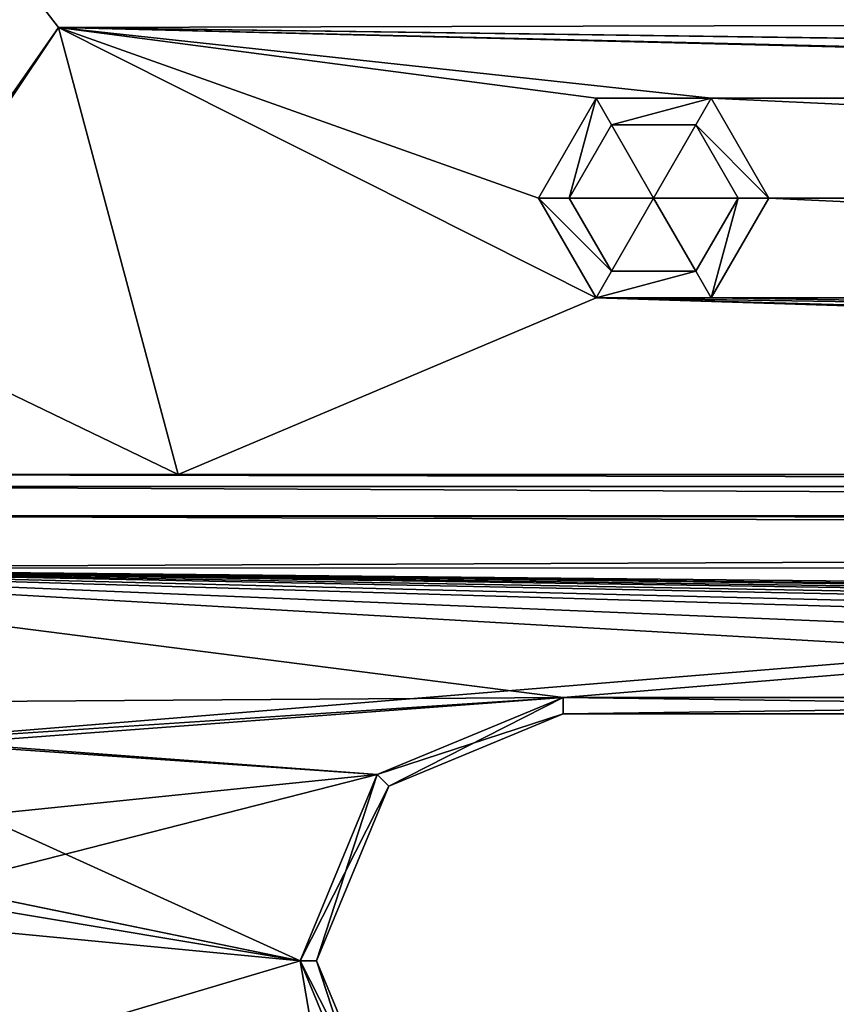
# Model space of a CAD drawing. Header units: inches. Extents: x -12.5 to 12.5, y -27.4 to 0.
# Tile 85 of 136: x -9.7 to -8.5, y -2.3 to -0.8. Entities that reach past the tile are written whole.
import ezdxf

# ---------------------------------------------------------------- set-up
doc = ezdxf.new("R2010")
doc.units = ezdxf.units.IN
doc.header["$LTSCALE"] = 52.148148
doc.header["$MEASUREMENT"] = 0
for name, color, linetype in [('1', 7, 'CONTINUOUS'), ('103', 7, 'CONTINUOUS'), ('104', 7, 'CONTINUOUS'), ('106', 7, 'CONTINUOUS'), ('109', 7, 'CONTINUOUS'), ('1136', 7, 'CONTINUOUS'), ('1194', 7, 'CONTINUOUS'), ('1195', 7, 'CONTINUOUS'), ('1198', 7, 'CONTINUOUS'), ('1199', 7, 'CONTINUOUS'), ('120', 7, 'CONTINUOUS'), ('1200', 7, 'CONTINUOUS'), ('1203', 7, 'CONTINUOUS'), ('123', 7, 'CONTINUOUS'), ('124', 7, 'CONTINUOUS'), ('128', 7, 'CONTINUOUS'), ('129', 7, 'CONTINUOUS'), ('2', 7, 'CONTINUOUS'), ('52', 7, 'CONTINUOUS'), ('6', 7, 'CONTINUOUS'), ('659', 7, 'CONTINUOUS'), ('660', 7, 'CONTINUOUS'), ('661', 7, 'CONTINUOUS'), ('662', 7, 'CONTINUOUS'), ('663', 7, 'CONTINUOUS'), ('664', 7, 'CONTINUOUS'), ('9', 7, 'CONTINUOUS'), ('95', 7, 'CONTINUOUS')]:
    doc.layers.add(name, color=color, linetype=linetype)

msp = doc.modelspace()

# ---------------------------------------------------------------- linework, layer by layer
at = {"layer": '1', "linetype": 'Continuous'}
for points in [[(-4.9442, -27.303), (-10.025, -1.988), (-12.2412, -0.07), (-4.9442, -27.303)], [(-12.2412, -0.07), (-9.9625, -1.8797), (12.2412, -0.07), (-12.2412, -0.07)], [(-9.9625, -1.8797), (-8.8875, -1.809), (12.2412, -0.07), (-9.9625, -1.8797)], [(-8.8875, -1.809), (-7.0125, -1.809), (12.2412, -0.07), (-8.8875, -1.809)], [(-9.9625, -1.8797), (-9.8375, -1.8797), (-8.8875, -1.809), (-9.9625, -1.8797)], [(-8.8875, -1.809), (-9.8375, -1.8797), (-9.1703, -1.9262), (-8.8875, -1.809)], [(-9.8375, -1.8797), (-9.775, -1.988), (-9.1703, -1.9262), (-9.8375, -1.8797)], [(-9.775, -1.988), (-9.8375, -2.0963), (-9.1703, -1.9262), (-9.775, -1.988)], [(-9.1703, -1.9262), (-9.8375, -2.0963), (-9.2875, -2.209), (-9.1703, -1.9262)], [(-9.9625, -2.0963), (-10.025, -1.988), (-4.9442, -27.303), (-9.9625, -2.0963)], [(-9.8375, -2.0963), (-9.9625, -2.0963), (-4.9442, -27.303), (-9.8375, -2.0963)], [(-9.2875, -2.209), (-9.8375, -2.0963), (-4.9442, -27.303), (-9.2875, -2.209)], [(-9.1703, -2.4918), (-9.2875, -2.209), (-4.9442, -27.303), (-9.1703, -2.4918)]]:
    msp.add_3dface(points, dxfattribs=at)
at = {"layer": '103', "linetype": 'Continuous'}
for points in [[(-9.7132, -0.7148, -3.3), (-9.655, -0.7907, -3.3), (-9.7132, -0.7148, -2.625), (-9.7132, -0.7148, -3.3)], [(-9.655, -0.7907, -3.3), (-9.655, -0.7907, -2.625), (-9.7132, -0.7148, -2.625), (-9.655, -0.7907, -3.3)]]:
    msp.add_3dface(points, dxfattribs=at)
at = {"layer": '104', "linetype": 'Continuous'}
for points in [[(-9.655, -0.7907, -3.3), (-9.473, -1.47, -3.3), (-9.655, -0.7907, -2.625), (-9.655, -0.7907, -3.3)], [(-9.473, -1.47, -3.3), (-9.473, -1.47, -2.625), (-9.655, -0.7907, -2.625), (-9.473, -1.47, -3.3)]]:
    msp.add_3dface(points, dxfattribs=at)
at = {"layer": '106', "color": 9, "linetype": 'Continuous', "true_color": 0xbfc4ba}
for points in [[(-11.9432, -1.1333, -3.07), (-5.1445, -26.5063, -3.07), (-12.1412, -1.1863, -3.07), (-11.9432, -1.1333, -3.07)], [(-12.1412, -1.1863, -3.07), (-5.1445, -26.5063, -3.07), (-5.3425, -26.5593, -3.07), (-12.1412, -1.1863, -3.07)]]:
    msp.add_3dface(points, dxfattribs=at)
at = {"layer": '109', "linetype": 'Continuous'}
for points in [[(-11.9432, -1.1333, -3.3), (-5.1445, -26.5063, -3.3), (-11.9432, -1.1333, -3.07), (-11.9432, -1.1333, -3.3)], [(-5.1445, -26.5063, -3.3), (-5.1445, -26.5063, -3.07), (-11.9432, -1.1333, -3.07), (-5.1445, -26.5063, -3.3)]]:
    msp.add_3dface(points, dxfattribs=at)
at = {"layer": '1136', "linetype": 'Continuous'}
for points in [[(-10.1817, -1.47, -0.438), (-0.3919, -1.47, -0.438), (-0.3919, -1.4885, -0.3935), (-10.1817, -1.47, -0.438)], [(-10.1817, -1.47, -0.438), (-0.3919, -1.4885, -0.3935), (-10.1817, -1.4885, -0.3935), (-10.1817, -1.47, -0.438)], [(-0.3919, -1.533, -0.375), (-10.1817, -1.533, -0.375), (-10.1817, -1.4885, -0.3935), (-0.3919, -1.533, -0.375)], [(-0.3919, -1.4885, -0.3935), (-0.3919, -1.533, -0.375), (-10.1817, -1.4885, -0.3935), (-0.3919, -1.4885, -0.3935)]]:
    msp.add_3dface(points, dxfattribs=at)
at = {"layer": '1194', "linetype": 'Continuous'}
for points in [[(-7.0125, -1.834, -0.35), (-7.0125, -1.834, -0.025), (-8.8875, -1.834, -0.025), (-7.0125, -1.834, -0.35)], [(-7.0125, -1.834, -0.35), (-8.8875, -1.834, -0.025), (-8.8875, -1.834, -0.35), (-7.0125, -1.834, -0.35)]]:
    msp.add_3dface(points, dxfattribs=at)
at = {"layer": '1195', "linetype": 'Continuous'}
for points in [[(-8.8875, -1.834, -0.35), (-8.8875, -1.834, -0.025), (-9.1527, -1.9438, -0.025), (-8.8875, -1.834, -0.35)], [(-8.8875, -1.834, -0.35), (-9.1527, -1.9438, -0.025), (-9.1527, -1.9438, -0.35), (-8.8875, -1.834, -0.35)], [(-9.1527, -1.9438, -0.025), (-9.2625, -2.209, -0.025), (-9.1527, -1.9438, -0.35), (-9.1527, -1.9438, -0.025)], [(-9.1527, -1.9438, -0.35), (-9.2625, -2.209, -0.025), (-9.2625, -2.209, -0.35), (-9.1527, -1.9438, -0.35)], [(-9.2625, -2.209, -0.025), (-9.1527, -2.4742, -0.025), (-9.2625, -2.209, -0.35), (-9.2625, -2.209, -0.025)], [(-9.2625, -2.209, -0.35), (-9.1527, -2.4742, -0.025), (-9.1527, -2.4742, -0.35), (-9.2625, -2.209, -0.35)]]:
    msp.add_3dface(points, dxfattribs=at)
at = {"layer": '1198', "linetype": 'Continuous'}
for points in [[(-7.0125, -1.809), (-8.8875, -1.809), (-7.0125, -1.834, -0.025), (-7.0125, -1.809)], [(-7.0125, -1.834, -0.025), (-8.8875, -1.809), (-8.8875, -1.834, -0.025), (-7.0125, -1.834, -0.025)]]:
    msp.add_3dface(points, dxfattribs=at)
at = {"layer": '1199', "linetype": 'Continuous'}
for points in [[(-8.8875, -1.809), (-9.1703, -1.9262), (-8.8875, -1.834, -0.025), (-8.8875, -1.809)], [(-8.8875, -1.834, -0.025), (-9.1703, -1.9262), (-9.1527, -1.9438, -0.025), (-8.8875, -1.834, -0.025)], [(-9.1703, -1.9262), (-9.2875, -2.209), (-9.1527, -1.9438, -0.025), (-9.1703, -1.9262)], [(-9.2875, -2.209), (-9.2625, -2.209, -0.025), (-9.1527, -1.9438, -0.025), (-9.2875, -2.209)], [(-9.2875, -2.209), (-9.1703, -2.4918), (-9.2625, -2.209, -0.025), (-9.2875, -2.209)], [(-9.1703, -2.4918), (-9.1527, -2.4742, -0.025), (-9.2625, -2.209, -0.025), (-9.1703, -2.4918)]]:
    msp.add_3dface(points, dxfattribs=at)
at = {"layer": '120', "linetype": 'Continuous'}
for points in [[(-5.3425, -26.5593, -3.3), (-12.1412, -1.1863, -3.3), (-5.3425, -26.5593, -3.07), (-5.3425, -26.5593, -3.3)], [(-12.1412, -1.1863, -3.3), (-12.1412, -1.1863, -3.07), (-5.3425, -26.5593, -3.07), (-12.1412, -1.1863, -3.3)]]:
    msp.add_3dface(points, dxfattribs=at)
at = {"layer": '1200', "linetype": 'Continuous'}
for points in [[(-8.8875, -1.809, -0.375), (-7.0125, -1.809, -0.375), (-8.8875, -1.834, -0.35), (-8.8875, -1.809, -0.375)], [(-7.0125, -1.809, -0.375), (-7.0125, -1.834, -0.35), (-8.8875, -1.834, -0.35), (-7.0125, -1.809, -0.375)]]:
    msp.add_3dface(points, dxfattribs=at)
at = {"layer": '1203', "linetype": 'Continuous'}
for points in [[(-9.1703, -1.9262, -0.375), (-8.8875, -1.809, -0.375), (-9.1527, -1.9438, -0.35), (-9.1703, -1.9262, -0.375)], [(-8.8875, -1.809, -0.375), (-8.8875, -1.834, -0.35), (-9.1527, -1.9438, -0.35), (-8.8875, -1.809, -0.375)], [(-9.2875, -2.209, -0.375), (-9.1703, -1.9262, -0.375), (-9.2625, -2.209, -0.35), (-9.2875, -2.209, -0.375)], [(-9.1703, -1.9262, -0.375), (-9.1527, -1.9438, -0.35), (-9.2625, -2.209, -0.35), (-9.1703, -1.9262, -0.375)], [(-9.1703, -2.4918, -0.375), (-9.2875, -2.209, -0.375), (-9.1527, -2.4742, -0.35), (-9.1703, -2.4918, -0.375)], [(-9.2875, -2.209, -0.375), (-9.2625, -2.209, -0.35), (-9.1527, -2.4742, -0.35), (-9.2875, -2.209, -0.375)]]:
    msp.add_3dface(points, dxfattribs=at)
at = {"layer": '123', "linetype": 'Continuous'}
for points in [[(-5.4393, -27.2804, -2.782), (-12.1072, 0, -2.782), (-12.5, -0.9296, -2.782), (-5.4393, -27.2804, -2.782)], [(-5.3186, -27.373, -2.782), (-4.7726, -27.373, -2.782), (-12.1072, 0, -2.782), (-5.3186, -27.373, -2.782)], [(-5.3186, -27.373, -2.782), (-12.1072, 0, -2.782), (-5.3947, -27.3472, -2.782), (-5.3186, -27.373, -2.782)], [(-12.1072, 0, -2.782), (-5.4393, -27.2804, -2.782), (-5.3947, -27.3472, -2.782), (-12.1072, 0, -2.782)]]:
    msp.add_3dface(points, dxfattribs=at)
at = {"layer": '124', "linetype": 'Continuous'}
for points in [[(-12.26, 0, -2.482), (-4.9254, -27.373, -2.482), (-11.7724, -1.8198, -2.3915), (-12.26, 0, -2.482)], [(-4.9442, -27.303), (-12.2412, -0.07), (-4.9442, -27.303, -0.25), (-4.9442, -27.303)], [(-12.2412, -0.07), (-10.0829, -8.1251, -0.3911), (-9.2807, -11.119, -0.3911), (-12.2412, -0.07)], [(-9.2389, -11.275, -0.3911), (-12.2412, -0.07), (-9.2807, -11.119, -0.3911), (-9.2389, -11.275, -0.3911)], [(-12.2412, -0.07), (-9.2389, -11.275, -0.3911), (-8.4367, -14.2689, -0.3911), (-12.2412, -0.07)], [(-8.3949, -14.4249, -0.3911), (-12.2412, -0.07), (-8.4367, -14.2689, -0.3911), (-8.3949, -14.4249, -0.3911)], [(-12.2412, -0.07), (-8.3949, -14.4249, -0.3911), (-7.5927, -17.4188, -0.3911), (-12.2412, -0.07)], [(-7.5509, -17.5748, -0.3911), (-12.2412, -0.07), (-7.5927, -17.4188, -0.3911), (-7.5509, -17.5748, -0.3911)], [(-12.2412, -0.07), (-7.5509, -17.5748, -0.3911), (-6.7486, -20.5687, -0.3911), (-12.2412, -0.07)], [(-6.7068, -20.7247, -0.3911), (-12.2412, -0.07), (-6.7486, -20.5687, -0.3911), (-6.7068, -20.7247, -0.3911)], [(-12.2412, -0.07), (-6.7068, -20.7247, -0.3911), (-5.9046, -23.7186, -0.3911), (-12.2412, -0.07)], [(-5.8628, -23.8745, -0.3911), (-12.2412, -0.07), (-5.9046, -23.7186, -0.3911), (-5.8628, -23.8745, -0.3911)], [(-12.2412, -0.07), (-5.8628, -23.8745, -0.3911), (-5.0606, -26.8684, -0.3911), (-12.2412, -0.07)], [(-5.0188, -27.0244, -0.3911), (-12.2412, -0.07), (-5.0606, -26.8684, -0.3911), (-5.0188, -27.0244, -0.3911)], [(-12.2412, -0.07), (-5.0188, -27.0244, -0.3911), (-4.9777, -27.178, -0.25), (-12.2412, -0.07)], [(-4.9442, -27.303, -0.25), (-12.2412, -0.07), (-4.9777, -27.178, -0.25), (-4.9442, -27.303, -0.25)], [(-11.7724, -1.8198, -2.3915), (-4.9254, -27.373, -2.482), (-11.7579, -1.8739, -2.3915), (-11.7724, -1.8198, -2.3915)], [(-11.7579, -1.8739, -2.3915), (-4.9254, -27.373, -2.482), (-10.1206, -7.9843, -2.3915), (-11.7579, -1.8739, -2.3915)]]:
    msp.add_3dface(points, dxfattribs=at)
at = {"layer": '128', "color": 253, "linetype": 'Continuous', "true_color": 0xaab2c4}
for points in [[(-4.7726, -27.373, -2.782), (-4.7726, -27.373, -2.482), (-12.1072, 0, -2.482), (-4.7726, -27.373, -2.782)], [(-4.7726, -27.373, -2.782), (-12.1072, 0, -2.482), (-12.1072, 0, -2.782), (-4.7726, -27.373, -2.782)]]:
    msp.add_3dface(points, dxfattribs=at)
at = {"layer": '129', "linetype": 'Continuous'}
for points in [[(-4.9254, -27.373, -2.482), (-12.26, 0, -2.482), (-12.1072, 0, -2.482), (-4.9254, -27.373, -2.482)], [(-4.7726, -27.373, -2.482), (-4.9254, -27.373, -2.482), (-12.1072, 0, -2.482), (-4.7726, -27.373, -2.482)]]:
    msp.add_3dface(points, dxfattribs=at)
at = {"layer": '2', "linetype": 'Continuous'}
for points in [[(-9.7132, -0.7148, -3.3), (-0.2828, -0.7672, -3.3), (-9.655, -0.7907, -3.3), (-9.7132, -0.7148, -3.3)], [(-9.655, -0.7907, -3.3), (-0.2828, -0.7672, -3.3), (-1.6625, -0.8984, -3.3), (-9.655, -0.7907, -3.3)], [(-9.473, -1.47, -3.3), (-9.655, -0.7907, -3.3), (-8.8375, -1.2016, -3.3), (-9.473, -1.47, -3.3)], [(-1.8375, -0.8984, -3.3), (-9.655, -0.7907, -3.3), (-1.6625, -0.8984, -3.3), (-1.8375, -0.8984, -3.3)], [(-9.655, -0.7907, -3.3), (-1.8375, -0.8984, -3.3), (-5.1625, -0.8984, -3.3), (-9.655, -0.7907, -3.3)], [(-5.3375, -0.8984, -3.3), (-9.655, -0.7907, -3.3), (-5.1625, -0.8984, -3.3), (-5.3375, -0.8984, -3.3)], [(-9.655, -0.7907, -3.3), (-5.3375, -0.8984, -3.3), (-8.6625, -0.8984, -3.3), (-9.655, -0.7907, -3.3)], [(-8.8375, -1.2016, -3.3), (-9.655, -0.7907, -3.3), (-8.925, -1.05, -3.3), (-8.8375, -1.2016, -3.3)], [(-8.925, -1.05, -3.3), (-9.655, -0.7907, -3.3), (-8.8375, -0.8984, -3.3), (-8.925, -1.05, -3.3)], [(-8.8375, -0.8984, -3.3), (-9.655, -0.7907, -3.3), (-8.6625, -0.8984, -3.3), (-8.8375, -0.8984, -3.3)], [(-5.3375, -0.8984, -3.3), (-5.425, -1.05, -3.3), (-8.6625, -0.8984, -3.3), (-5.3375, -0.8984, -3.3)], [(-5.425, -1.05, -3.3), (-8.575, -1.05, -3.3), (-8.6625, -0.8984, -3.3), (-5.425, -1.05, -3.3)], [(-12.1412, -1.1863, -3.3), (-5.3425, -26.5593, -3.3), (-12.5, -0.9296, -3.3), (-12.1412, -1.1863, -3.3)], [(-12.5, -0.9296, -3.3), (-5.3425, -26.5593, -3.3), (-5.4393, -27.2804, -3.3), (-12.5, -0.9296, -3.3)], [(-8.575, -1.05, -3.3), (-5.3375, -1.2016, -3.3), (-8.6625, -1.2016, -3.3), (-8.575, -1.05, -3.3)], [(-5.425, -1.05, -3.3), (-5.3375, -1.2016, -3.3), (-8.575, -1.05, -3.3), (-5.425, -1.05, -3.3)], [(-5.1445, -26.5063, -3.3), (-11.9432, -1.1333, -3.3), (-5.581, -23.348, -3.3), (-5.1445, -26.5063, -3.3)], [(-11.9432, -1.1333, -3.3), (-10.646, -4.448, -3.3), (-9.5395, -7.4464, -3.3), (-11.9432, -1.1333, -3.3)], [(-11.9432, -1.1333, -3.3), (-9.802, -7.598, -3.3), (-8.8705, -10.5964, -3.3), (-11.9432, -1.1333, -3.3)], [(-9.7145, -7.4464, -3.3), (-11.9432, -1.1333, -3.3), (-9.5395, -7.4464, -3.3), (-9.7145, -7.4464, -3.3)], [(-8.958, -10.748, -3.3), (-11.9432, -1.1333, -3.3), (-8.8705, -10.5964, -3.3), (-8.958, -10.748, -3.3)], [(-11.9432, -1.1333, -3.3), (-8.958, -10.748, -3.3), (-8.114, -13.898, -3.3), (-11.9432, -1.1333, -3.3)], [(-11.9432, -1.1333, -3.3), (-8.114, -13.898, -3.3), (-7.27, -17.048, -3.3), (-11.9432, -1.1333, -3.3)], [(-11.9432, -1.1333, -3.3), (-7.27, -17.048, -3.3), (-6.426, -20.198, -3.3), (-11.9432, -1.1333, -3.3)], [(-11.9432, -1.1333, -3.3), (-6.426, -20.198, -3.3), (-5.581, -23.348, -3.3), (-11.9432, -1.1333, -3.3)], [(-0.3919, -1.47, -3.3), (-9.473, -1.47, -3.3), (-8.8375, -1.2016, -3.3), (-0.3919, -1.47, -3.3)], [(-0.2828, -1.3328, -3.3), (0, -1.45, -3.3), (-8.8375, -1.2016, -3.3), (-0.2828, -1.3328, -3.3)], [(0, -1.45, -3.3), (0.3919, -1.47, -3.3), (-8.8375, -1.2016, -3.3), (0, -1.45, -3.3)], [(-8.6625, -1.2016, -3.3), (-0.2828, -1.3328, -3.3), (-8.8375, -1.2016, -3.3), (-8.6625, -1.2016, -3.3)], [(0.3919, -1.47, -3.3), (-0.3919, -1.47, -3.3), (-8.8375, -1.2016, -3.3), (0.3919, -1.47, -3.3)], [(-5.3375, -1.2016, -3.3), (-0.2828, -1.3328, -3.3), (-8.6625, -1.2016, -3.3), (-5.3375, -1.2016, -3.3)]]:
    msp.add_3dface(points, dxfattribs=at)
at = {"layer": '52', "linetype": 'Continuous'}
for points in [[(-0.3919, -1.47, -3.3), (-0.3919, -1.47, -0.438), (-10.1817, -1.47, -0.438), (-0.3919, -1.47, -3.3)], [(-9.473, -1.47, -2.625), (-0.3919, -1.47, -3.3), (-10.1817, -1.47, -0.438), (-9.473, -1.47, -2.625)], [(-10.1817, -1.47, -2.625), (-9.473, -1.47, -2.625), (-10.1817, -1.47, -0.438), (-10.1817, -1.47, -2.625)], [(-9.473, -1.47, -3.3), (-0.3919, -1.47, -3.3), (-9.473, -1.47, -2.625), (-9.473, -1.47, -3.3)]]:
    msp.add_3dface(points, dxfattribs=at)
at = {"layer": '6', "linetype": 'Continuous'}
for points in [[(-12.5, -0.9296, -3.3), (-5.4393, -27.2804, -3.3), (-12.5, -0.9296, -2.782), (-12.5, -0.9296, -3.3)], [(-5.4393, -27.2804, -3.3), (-5.4393, -27.2804, -2.782), (-12.5, -0.9296, -2.782), (-5.4393, -27.2804, -3.3)]]:
    msp.add_3dface(points, dxfattribs=at)
at = {"layer": '659', "linetype": 'Continuous'}
for points in [[(-8.8785, -1.05, -2.4), (-8.75, -1.05, -2.3228), (-8.8142, -1.1613, -2.4), (-8.8785, -1.05, -2.4)], [(-8.8142, -1.1613, -2.4), (-8.75, -1.05, -2.3228), (-8.6858, -1.1613, -2.4), (-8.8142, -1.1613, -2.4)], [(-8.6858, -1.1613, -2.4), (-8.75, -1.05, -2.3228), (-8.6215, -1.05, -2.4), (-8.6858, -1.1613, -2.4)]]:
    msp.add_3dface(points, dxfattribs=at)
at = {"layer": '660', "linetype": 'Continuous'}
for points in [[(-8.8785, -1.05, -2.4), (-8.8142, -1.1613, -2.4), (-8.8785, -1.05, -3.2465), (-8.8785, -1.05, -2.4)], [(-8.8785, -1.05, -3.2465), (-8.8142, -1.1613, -2.4), (-8.8142, -1.1613, -3.2465), (-8.8785, -1.05, -3.2465)], [(-8.6858, -1.1613, -2.4), (-8.6215, -1.05, -2.4), (-8.6858, -1.1613, -3.2465), (-8.6858, -1.1613, -2.4)], [(-8.6858, -1.1613, -3.2465), (-8.6215, -1.05, -2.4), (-8.6215, -1.05, -3.2465), (-8.6858, -1.1613, -3.2465)], [(-8.8142, -1.1613, -2.4), (-8.6858, -1.1613, -2.4), (-8.8142, -1.1613, -3.2465), (-8.8142, -1.1613, -2.4)], [(-8.8142, -1.1613, -3.2465), (-8.6858, -1.1613, -2.4), (-8.6858, -1.1613, -3.2465), (-8.8142, -1.1613, -3.2465)]]:
    msp.add_3dface(points, dxfattribs=at)
at = {"layer": '661', "linetype": 'Continuous'}
for points in [[(-8.8375, -1.2016, -3.3), (-8.925, -1.05, -3.3), (-8.8142, -1.1613, -3.2465), (-8.8375, -1.2016, -3.3)], [(-8.925, -1.05, -3.3), (-8.8785, -1.05, -3.2465), (-8.8142, -1.1613, -3.2465), (-8.925, -1.05, -3.3)], [(-8.6625, -1.2016, -3.3), (-8.6858, -1.1613, -3.2465), (-8.6215, -1.05, -3.2465), (-8.6625, -1.2016, -3.3)], [(-8.575, -1.05, -3.3), (-8.6625, -1.2016, -3.3), (-8.6215, -1.05, -3.2465), (-8.575, -1.05, -3.3)], [(-8.6625, -1.2016, -3.3), (-8.8375, -1.2016, -3.3), (-8.6858, -1.1613, -3.2465), (-8.6625, -1.2016, -3.3)], [(-8.8375, -1.2016, -3.3), (-8.8142, -1.1613, -3.2465), (-8.6858, -1.1613, -3.2465), (-8.8375, -1.2016, -3.3)]]:
    msp.add_3dface(points, dxfattribs=at)
at = {"layer": '662', "linetype": 'Continuous'}
for points in [[(-8.75, -1.05, -2.3228), (-8.8785, -1.05, -2.4), (-8.8142, -0.9387, -2.4), (-8.75, -1.05, -2.3228)], [(-8.6858, -0.9387, -2.4), (-8.75, -1.05, -2.3228), (-8.8142, -0.9387, -2.4), (-8.6858, -0.9387, -2.4)], [(-8.6215, -1.05, -2.4), (-8.75, -1.05, -2.3228), (-8.6858, -0.9387, -2.4), (-8.6215, -1.05, -2.4)]]:
    msp.add_3dface(points, dxfattribs=at)
at = {"layer": '663', "linetype": 'Continuous'}
for points in [[(-8.8785, -1.05, -2.4), (-8.8785, -1.05, -3.2465), (-8.8142, -0.9387, -3.2465), (-8.8785, -1.05, -2.4)], [(-8.8142, -0.9387, -2.4), (-8.8785, -1.05, -2.4), (-8.8142, -0.9387, -3.2465), (-8.8142, -0.9387, -2.4)], [(-8.6858, -0.9387, -2.4), (-8.8142, -0.9387, -2.4), (-8.6858, -0.9387, -3.2465), (-8.6858, -0.9387, -2.4)], [(-8.6858, -0.9387, -3.2465), (-8.8142, -0.9387, -2.4), (-8.8142, -0.9387, -3.2465), (-8.6858, -0.9387, -3.2465)], [(-8.6215, -1.05, -3.2465), (-8.6215, -1.05, -2.4), (-8.6858, -0.9387, -2.4), (-8.6215, -1.05, -3.2465)], [(-8.6215, -1.05, -3.2465), (-8.6858, -0.9387, -2.4), (-8.6858, -0.9387, -3.2465), (-8.6215, -1.05, -3.2465)]]:
    msp.add_3dface(points, dxfattribs=at)
at = {"layer": '664', "linetype": 'Continuous'}
for points in [[(-8.925, -1.05, -3.3), (-8.8375, -0.8984, -3.3), (-8.8785, -1.05, -3.2465), (-8.925, -1.05, -3.3)], [(-8.8785, -1.05, -3.2465), (-8.8375, -0.8984, -3.3), (-8.8142, -0.9387, -3.2465), (-8.8785, -1.05, -3.2465)], [(-8.8375, -0.8984, -3.3), (-8.6625, -0.8984, -3.3), (-8.8142, -0.9387, -3.2465), (-8.8375, -0.8984, -3.3)], [(-8.6625, -0.8984, -3.3), (-8.6858, -0.9387, -3.2465), (-8.8142, -0.9387, -3.2465), (-8.6625, -0.8984, -3.3)], [(-8.6625, -0.8984, -3.3), (-8.575, -1.05, -3.3), (-8.6858, -0.9387, -3.2465), (-8.6625, -0.8984, -3.3)], [(-8.575, -1.05, -3.3), (-8.6215, -1.05, -3.2465), (-8.6858, -0.9387, -3.2465), (-8.575, -1.05, -3.3)]]:
    msp.add_3dface(points, dxfattribs=at)
at = {"layer": '9', "linetype": 'Continuous'}
for points in [[(-10.1817, -1.533, -0.375), (-0.2207, -1.568, -0.375), (-10.4324, -1.612, -0.375), (-10.1817, -1.533, -0.375)], [(-0.3045, -1.5418, -0.375), (-0.2207, -1.568, -0.375), (-10.1817, -1.533, -0.375), (-0.3045, -1.5418, -0.375)], [(-0.3919, -1.533, -0.375), (-0.3045, -1.5418, -0.375), (-10.1817, -1.533, -0.375), (-0.3919, -1.533, -0.375)], [(-0.2207, -1.568, -0.375), (0, -1.613, -0.375), (-10.4324, -1.612, -0.375), (-0.2207, -1.568, -0.375)], [(-10.5924, -1.8206, -0.375), (-10.4324, -1.612, -0.375), (-8.8875, -1.809, -0.375), (-10.5924, -1.8206, -0.375)], [(-10.4324, -1.612, -0.375), (0, -1.613, -0.375), (8.8875, -1.809, -0.375), (-10.4324, -1.612, -0.375)], [(-8.8875, -1.809, -0.375), (-10.4324, -1.612, -0.375), (-7.0125, -1.809, -0.375), (-8.8875, -1.809, -0.375)], [(-7.0125, -1.809, -0.375), (-10.4324, -1.612, -0.375), (-5.7075, -1.809, -0.375), (-7.0125, -1.809, -0.375)], [(-5.7075, -1.809, -0.375), (-10.4324, -1.612, -0.375), (-3.8325, -1.809, -0.375), (-5.7075, -1.809, -0.375)], [(-3.8325, -1.809, -0.375), (-10.4324, -1.612, -0.375), (-2.5275, -1.809, -0.375), (-3.8325, -1.809, -0.375)], [(-2.5275, -1.809, -0.375), (-10.4324, -1.612, -0.375), (-0.6525, -1.809, -0.375), (-2.5275, -1.809, -0.375)], [(-0.6525, -1.809, -0.375), (-10.4324, -1.612, -0.375), (0.6525, -1.809, -0.375), (-0.6525, -1.809, -0.375)], [(0.6525, -1.809, -0.375), (-10.4324, -1.612, -0.375), (2.5275, -1.809, -0.375), (0.6525, -1.809, -0.375)], [(2.5275, -1.809, -0.375), (-10.4324, -1.612, -0.375), (3.8325, -1.809, -0.375), (2.5275, -1.809, -0.375)], [(3.8325, -1.809, -0.375), (-10.4324, -1.612, -0.375), (5.7075, -1.809, -0.375), (3.8325, -1.809, -0.375)], [(5.7075, -1.809, -0.375), (-10.4324, -1.612, -0.375), (7.0125, -1.809, -0.375), (5.7075, -1.809, -0.375)], [(7.0125, -1.809, -0.375), (-10.4324, -1.612, -0.375), (8.8875, -1.809, -0.375), (7.0125, -1.809, -0.375)], [(-10.5924, -1.8206, -0.375), (-8.8875, -1.809, -0.375), (-9.1703, -1.9262, -0.375), (-10.5924, -1.8206, -0.375)], [(-9.8375, -1.8797, -0.375), (-10.5924, -1.8206, -0.375), (-9.1703, -1.9262, -0.375), (-9.8375, -1.8797, -0.375)], [(-9.775, -1.988, -0.375), (-9.8375, -1.8797, -0.375), (-9.1703, -1.9262, -0.375), (-9.775, -1.988, -0.375)], [(-9.2875, -2.209, -0.375), (-9.775, -1.988, -0.375), (-9.1703, -1.9262, -0.375), (-9.2875, -2.209, -0.375)], [(-9.8375, -2.0963, -0.375), (-9.775, -1.988, -0.375), (-9.2875, -2.209, -0.375), (-9.8375, -2.0963, -0.375)], [(-9.7685, -2.3522, -0.375), (-10.6038, -2.0831, -0.375), (-9.2875, -2.209, -0.375), (-9.7685, -2.3522, -0.375)], [(-10.6038, -2.0831, -0.375), (-9.8375, -2.4718, -0.375), (-8.4655, -3.384, -0.375), (-10.6038, -2.0831, -0.375)], [(-10.6038, -2.0831, -0.375), (-9.9625, -2.0963, -0.375), (-9.2875, -2.209, -0.375), (-10.6038, -2.0831, -0.375)], [(-10.1239, -3.8741, -0.375), (-10.6038, -2.0831, -0.375), (-8.8655, -3.784, -0.375), (-10.1239, -3.8741, -0.375)], [(-10.6038, -2.0831, -0.375), (-8.4655, -3.384, -0.375), (-8.7483, -3.5012, -0.375), (-10.6038, -2.0831, -0.375)], [(-8.8655, -3.784, -0.375), (-10.6038, -2.0831, -0.375), (-8.7483, -3.5012, -0.375), (-8.8655, -3.784, -0.375)], [(-9.9625, -2.0963, -0.375), (-9.8375, -2.0963, -0.375), (-9.2875, -2.209, -0.375), (-9.9625, -2.0963, -0.375)], [(-9.1703, -2.4918, -0.375), (-9.7685, -2.3522, -0.375), (-9.2875, -2.209, -0.375), (-9.1703, -2.4918, -0.375)]]:
    msp.add_3dface(points, dxfattribs=at)
at = {"layer": '95', "color": 9, "linetype": 'Continuous', "true_color": 0xbfc4ba}
for points in [[(-9.8081, -0.7024, -2.625), (-9.7132, -0.7148, -2.625), (-9.892, -1.13, -2.625), (-9.8081, -0.7024, -2.625)], [(-9.7132, -0.7148, -2.625), (-9.655, -0.7907, -2.625), (-9.892, -1.13, -2.625), (-9.7132, -0.7148, -2.625)], [(-9.655, -0.7907, -2.625), (-9.473, -1.47, -2.625), (-9.9545, -1.2383, -2.625), (-9.655, -0.7907, -2.625)], [(-9.892, -1.13, -2.625), (-9.655, -0.7907, -2.625), (-9.9545, -1.2383, -2.625), (-9.892, -1.13, -2.625)], [(-9.473, -1.47, -2.625), (-10.1817, -1.47, -2.625), (-9.9545, -1.2383, -2.625), (-9.473, -1.47, -2.625)]]:
    msp.add_3dface(points, dxfattribs=at)

doc.saveas('drawing.dxf')
